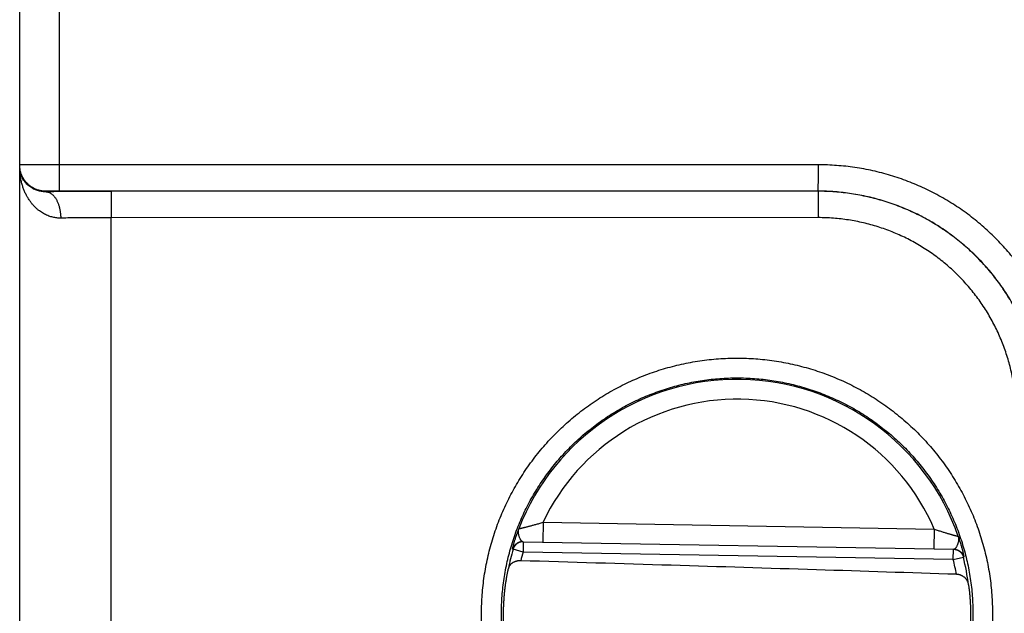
# Model space of a CAD drawing. Header units: inches. Extents: x 0 to 34, y 0 to 22.
# Tile 70 of 80: x 27.172 to 27.918, y 14.278 to 14.729. Entities that reach past the tile are written whole.
import ezdxf

# ---------------------------------------------------------------- set-up
doc = ezdxf.new("R2010")
doc.units = ezdxf.units.IN
doc.header["$LTSCALE"] = 1.87
doc.header["$MEASUREMENT"] = 0
doc.layers.get('0').update_dxf_attribs({"linetype": 'CONTINUOUS'})

msp = doc.modelspace()

# ---------------------------------------------------------------- linework, layer by layer
at = {"color": 7, "linetype": 'CONTINUOUS'}
for p, q in [((27.17167, 12.83808), (27.17167, 16.83212)), ((27.20193, 14.61857), (27.20193, 14.8676)), ((27.77727, 14.61848), (27.20193, 14.61857)), ((27.19167, 14.5984), (27.19167, 14.59805)), ((27.7771, 14.59849), (27.20176, 14.59857)), ((27.77701, 14.5984), (27.24088, 14.59832)), ((27.7771, 14.59849), (27.77701, 14.5984)), ((27.77719, 14.5784), (27.24106, 14.57832)), ((27.24106, 13.97784), (27.24106, 14.57832)), ((27.56851, 14.34716), (27.56825, 14.33216)), ((27.56851, 14.34716), (27.86515, 14.34198)), ((27.86515, 14.34198), (27.86489, 14.32698)), ((27.5533, 14.32455), (27.54573, 14.32671)), ((27.55308, 14.33242), (27.88005, 14.32672)), ((27.55344, 14.33242), (27.5533, 14.32455)), ((27.87956, 14.31885), (27.87969, 14.32672)), ((27.87955, 14.31885), (27.5533, 14.32455)), ((27.87956, 14.31885), (27.8872, 14.32075))]:
    msp.add_line(p, q, dxfattribs=at)
for radius, start, end in [(0.17756, 19.2017, 158.79842), (0.16257, 23.14471, 154.85529), (0.17675, 164.03059, 168.93522), (0.16888, 164.03064, 166.33344), (0.17675, 7.00613, 13.96941), (0.16888, 10.09601, 13.96974)]:
    msp.add_arc((27.71567, 14.27808), radius, start, end, dxfattribs=at)
for points, knots in [([(27.20193, 14.61857), (27.20137, 14.61857), (27.20024, 14.61857), (27.19856, 14.61857), (27.19688, 14.61857), (27.19522, 14.61857), (27.19358, 14.61856), (27.19197, 14.61856), (27.19038, 14.61856), (27.18883, 14.61855), (27.18733, 14.61855), (27.18586, 14.61854), (27.18445, 14.61854), (27.18309, 14.61853), (27.1818, 14.61853), (27.18056, 14.61852), (27.1794, 14.61851), (27.1783, 14.6185), (27.17728, 14.6185), (27.17634, 14.61849), (27.17548, 14.61848), (27.1747, 14.61847), (27.174, 14.61846), (27.1734, 14.61845), (27.17288, 14.61844), (27.17246, 14.61844), (27.17213, 14.61842), (27.17188, 14.61843), (27.17177, 14.6184), (27.17167, 14.61841), (27.17167, 14.6184)], [0, 0, 0, 0, 0.055781, 0.111488, 0.166917, 0.221865, 0.276131, 0.329537, 0.381936, 0.433174, 0.483069, 0.53144, 0.578135, 0.623019, 0.66595, 0.70677, 0.745339, 0.781551, 0.81531, 0.846508, 0.875033, 0.900795, 0.923719, 0.943738, 0.960792, 0.974827, 0.985794, 0.993657, 0.998391, 1, 1, 1, 1]), ([(27.19167, 14.5984), (27.19125, 14.5984), (27.19041, 14.59842), (27.18916, 14.59854), (27.18792, 14.59874), (27.18669, 14.59901), (27.18548, 14.59936), (27.1843, 14.59979), (27.18315, 14.60029), (27.18203, 14.60086), (27.18094, 14.6015), (27.1799, 14.60221), (27.17891, 14.60298), (27.17797, 14.60381), (27.17708, 14.6047), (27.17625, 14.60564), (27.17548, 14.60663), (27.17477, 14.60767), (27.17413, 14.60876), (27.17356, 14.60988), (27.17306, 14.61103), (27.17263, 14.61221), (27.17228, 14.61342), (27.17201, 14.61465), (27.17181, 14.61589), (27.17169, 14.61714), (27.17167, 14.61798), (27.17167, 14.6184)], [0, 0, 0, 0, 0.040002, 0.080003, 0.120005, 0.160007, 0.200009, 0.24001, 0.280012, 0.320014, 0.360015, 0.400016, 0.440018, 0.480018, 0.520019, 0.560019, 0.600019, 0.640018, 0.680017, 0.720016, 0.760014, 0.800012, 0.84001, 0.880008, 0.920005, 0.960003, 1, 1, 1, 1]), ([(27.20176, 14.59857), (27.20176, 14.59859), (27.20177, 14.59866), (27.20178, 14.59879), (27.20179, 14.59901), (27.2018, 14.5993), (27.20181, 14.59966), (27.20182, 14.6001), (27.20183, 14.6006), (27.20184, 14.60118), (27.20185, 14.60183), (27.20186, 14.60253), (27.20187, 14.6033), (27.20187, 14.60413), (27.20188, 14.60502), (27.20189, 14.60596), (27.2019, 14.60694), (27.2019, 14.60797), (27.20191, 14.60904), (27.20191, 14.61015), (27.20192, 14.61129), (27.20192, 14.61246), (27.20192, 14.61366), (27.20193, 14.61487), (27.20193, 14.61609), (27.20193, 14.61733), (27.20193, 14.61816), (27.20193, 14.61857)], [0, 0, 0, 0, 0.003061, 0.009943, 0.020637, 0.035108, 0.053299, 0.075143, 0.100555, 0.129437, 0.161678, 0.197155, 0.235729, 0.277252, 0.321564, 0.368495, 0.417862, 0.469476, 0.523137, 0.578638, 0.635765, 0.694298, 0.754011, 0.814673, 0.87605, 0.937905, 1, 1, 1, 1]), ([(27.7771, 14.59849), (27.77711, 14.5985), (27.77711, 14.59857), (27.77712, 14.59871), (27.77713, 14.59892), (27.77714, 14.59921), (27.77715, 14.59957), (27.77716, 14.60001), (27.77717, 14.60052), (27.77718, 14.60109), (27.77719, 14.60174), (27.7772, 14.60245), (27.77721, 14.60322), (27.77722, 14.60405), (27.77722, 14.60493), (27.77723, 14.60587), (27.77724, 14.60685), (27.77724, 14.60789), (27.77725, 14.60896), (27.77725, 14.61007), (27.77726, 14.61121), (27.77726, 14.61238), (27.77727, 14.61357), (27.77727, 14.61478), (27.77727, 14.61601), (27.77727, 14.61724), (27.77727, 14.61807), (27.77727, 14.61848)], [0, 0, 0, 0, 0.003061, 0.009943, 0.020637, 0.035107, 0.053299, 0.075143, 0.100554, 0.129436, 0.161678, 0.197153, 0.235727, 0.277251, 0.321563, 0.368493, 0.41786, 0.469474, 0.523135, 0.578636, 0.635763, 0.694297, 0.754009, 0.814671, 0.876049, 0.937905, 1, 1, 1, 1]), ([(27.96721, 14.42848), (27.96721, 14.43079), (27.96713, 14.4354), (27.96675, 14.44232), (27.96612, 14.44922), (27.96524, 14.45611), (27.9641, 14.46296), (27.96272, 14.46977), (27.96109, 14.47652), (27.95921, 14.4832), (27.95709, 14.48982), (27.95473, 14.49635), (27.95213, 14.50279), (27.9493, 14.50913), (27.94624, 14.51536), (27.94295, 14.52148), (27.93945, 14.52747), (27.93572, 14.53333), (27.93179, 14.53905), (27.92765, 14.54462), (27.9233, 14.55004), (27.91877, 14.55529), (27.91404, 14.56038), (27.90913, 14.56529), (27.90405, 14.57002), (27.8988, 14.57455), (27.89338, 14.5789), (27.88781, 14.58304), (27.88209, 14.58698), (27.87623, 14.5907), (27.87024, 14.59421), (27.86413, 14.59749), (27.8579, 14.60056), (27.85156, 14.60339), (27.84512, 14.60599), (27.83859, 14.60835), (27.83198, 14.61047), (27.82529, 14.61235), (27.81855, 14.61398), (27.81174, 14.61537), (27.80489, 14.6165), (27.79801, 14.61739), (27.7911, 14.61802), (27.78419, 14.6184), (27.77958, 14.61848), (27.77727, 14.61848)], [0, 0, 0, 0, 0.023168, 0.046381, 0.069627, 0.092892, 0.116165, 0.139434, 0.162696, 0.185963, 0.209239, 0.232514, 0.255779, 0.27904, 0.302305, 0.325573, 0.348839, 0.3721, 0.395361, 0.418624, 0.441887, 0.465148, 0.488408, 0.511667, 0.534926, 0.558187, 0.581449, 0.604711, 0.62797, 0.651228, 0.674491, 0.697756, 0.721019, 0.744275, 0.767535, 0.790803, 0.814074, 0.837335, 0.860592, 0.883855, 0.907122, 0.930381, 0.953622, 0.976832, 1, 1, 1, 1]), ([(27.19167, 14.59805), (27.19122, 14.59804), (27.1903, 14.59805), (27.18891, 14.59816), (27.18748, 14.59837), (27.18601, 14.59869), (27.18451, 14.59915), (27.183, 14.59974), (27.18148, 14.60049), (27.17998, 14.6014), (27.17851, 14.60248), (27.17711, 14.60374), (27.1758, 14.60518), (27.17462, 14.60679), (27.17359, 14.60856), (27.17276, 14.61047), (27.17214, 14.6125), (27.17175, 14.61461), (27.17167, 14.61604), (27.17167, 14.61676)], [0, 0, 0, 0, 0.044174, 0.089846, 0.137217, 0.186471, 0.237728, 0.291048, 0.346465, 0.40397, 0.463598, 0.525269, 0.588924, 0.654381, 0.721467, 0.789921, 0.859396, 0.929506, 1, 1, 1, 1]), ([(27.20278, 14.57806), (27.20229, 14.57805), (27.2013, 14.57806), (27.1998, 14.57818), (27.19829, 14.57839), (27.19677, 14.57869), (27.19522, 14.57911), (27.19366, 14.57963), (27.19209, 14.58028), (27.1905, 14.58105), (27.18892, 14.58195), (27.18733, 14.583), (27.18575, 14.58419), (27.1842, 14.58554), (27.18267, 14.58704), (27.18118, 14.58872), (27.17974, 14.59056), (27.17838, 14.59256), (27.17709, 14.59474), (27.1759, 14.59707), (27.17483, 14.59956), (27.17389, 14.60219), (27.1731, 14.60495), (27.17247, 14.6078), (27.17201, 14.61074), (27.17173, 14.61373), (27.17167, 14.61575), (27.17167, 14.61676)], [0, 0, 0, 0, 0.026783, 0.053908, 0.081518, 0.109748, 0.138724, 0.168566, 0.19938, 0.231274, 0.264371, 0.298784, 0.334604, 0.371936, 0.410874, 0.451473, 0.493798, 0.537886, 0.583714, 0.631264, 0.680458, 0.731167, 0.783231, 0.8364, 0.890407, 0.945017, 1, 1, 1, 1]), ([(27.20176, 14.59857), (27.20151, 14.59857), (27.20102, 14.59857), (27.20028, 14.59857), (27.19954, 14.59857), (27.19882, 14.59857), (27.1981, 14.59856), (27.19741, 14.59856), (27.19674, 14.59855), (27.1961, 14.59854), (27.19549, 14.59854), (27.19492, 14.59853), (27.19438, 14.59852), (27.19389, 14.59851), (27.19344, 14.5985), (27.19304, 14.59849), (27.19268, 14.59848), (27.19238, 14.59846), (27.19213, 14.59845), (27.19194, 14.59844), (27.19179, 14.59843), (27.19172, 14.59841), (27.19167, 14.59841), (27.19167, 14.5984)], [0, 0, 0, 0, 0.073057, 0.146338, 0.219333, 0.291507, 0.362318, 0.431238, 0.497759, 0.561415, 0.621838, 0.678733, 0.731813, 0.780795, 0.825411, 0.865447, 0.900674, 0.930804, 0.955597, 0.974928, 0.988732, 0.997006, 1, 1, 1, 1]), ([(27.24088, 14.59832), (27.23964, 14.59832), (27.23717, 14.59832), (27.23345, 14.59831), (27.22975, 14.5983), (27.22606, 14.59829), (27.2224, 14.59828), (27.21877, 14.59827), (27.21519, 14.59825), (27.21164, 14.59823), (27.20815, 14.59821), (27.20472, 14.59818), (27.20135, 14.59815), (27.19805, 14.59812), (27.19483, 14.59809), (27.19271, 14.59807), (27.19167, 14.59805)], [0, 0, 0, 0, 0.075503, 0.151013, 0.226346, 0.301323, 0.375766, 0.44952, 0.522456, 0.594453, 0.665404, 0.735201, 0.803708, 0.870772, 0.936246, 1, 1, 1, 1]), ([(27.19167, 14.59805), (27.1919, 14.59805), (27.19236, 14.59801), (27.19306, 14.59787), (27.19374, 14.59766), (27.19442, 14.59737), (27.19509, 14.59701), (27.19574, 14.59657), (27.19637, 14.59606), (27.19699, 14.59549), (27.19759, 14.59484), (27.19816, 14.59413), (27.19871, 14.59336), (27.19923, 14.59253), (27.19972, 14.59164), (27.20018, 14.5907), (27.20061, 14.58971), (27.20101, 14.58868), (27.20136, 14.5876), (27.20168, 14.58649), (27.20196, 14.58535), (27.2022, 14.58418), (27.2024, 14.58298), (27.20256, 14.58177), (27.20268, 14.58054), (27.20275, 14.5793), (27.20278, 14.57847), (27.20278, 14.57806)], [0, 0, 0, 0, 0.027938, 0.056195, 0.084996, 0.114545, 0.14502, 0.17657, 0.209314, 0.24334, 0.278707, 0.315451, 0.353581, 0.393087, 0.433936, 0.476083, 0.519466, 0.564008, 0.609623, 0.656213, 0.703674, 0.751891, 0.800746, 0.850114, 0.899867, 0.949874, 1, 1, 1, 1]), ([(27.24088, 14.59832), (27.24089, 14.5983), (27.24089, 14.59823), (27.24091, 14.5981), (27.24092, 14.59788), (27.24093, 14.59759), (27.24094, 14.59723), (27.24095, 14.59679), (27.24096, 14.59629), (27.24097, 14.59571), (27.24098, 14.59507), (27.24098, 14.59436), (27.24099, 14.59359), (27.241, 14.59276), (27.24101, 14.59187), (27.24102, 14.59093), (27.24102, 14.58995), (27.24103, 14.58892), (27.24103, 14.58785), (27.24104, 14.58674), (27.24104, 14.5856), (27.24105, 14.58443), (27.24105, 14.58323), (27.24105, 14.58202), (27.24106, 14.5808), (27.24106, 14.57956), (27.24106, 14.57874), (27.24106, 14.57832)], [0, 0, 0, 0, 0.003062, 0.009943, 0.020638, 0.035109, 0.053301, 0.075146, 0.100559, 0.129442, 0.161684, 0.197161, 0.235736, 0.27726, 0.321573, 0.368503, 0.417871, 0.469484, 0.523145, 0.578646, 0.635772, 0.694304, 0.754016, 0.814676, 0.876052, 0.937906, 1, 1, 1, 1]), ([(27.94701, 14.42845), (27.94701, 14.43057), (27.94693, 14.43481), (27.94657, 14.44116), (27.94598, 14.44749), (27.94515, 14.4538), (27.94408, 14.46007), (27.94278, 14.46629), (27.94125, 14.47246), (27.93949, 14.47857), (27.9375, 14.48461), (27.93529, 14.49058), (27.93285, 14.49645), (27.9302, 14.50223), (27.92734, 14.5079), (27.92426, 14.51346), (27.92098, 14.51891), (27.9175, 14.52422), (27.91382, 14.5294), (27.90995, 14.53444), (27.9059, 14.53934), (27.90166, 14.54407), (27.89726, 14.54865), (27.89268, 14.55306), (27.88794, 14.55729), (27.88305, 14.56135), (27.878, 14.56522), (27.87282, 14.5689), (27.8675, 14.57238), (27.86206, 14.57566), (27.85649, 14.57873), (27.85082, 14.5816), (27.84504, 14.58425), (27.83916, 14.58668), (27.8332, 14.5889), (27.82716, 14.59088), (27.82104, 14.59265), (27.81487, 14.59418), (27.80864, 14.59548), (27.80237, 14.59654), (27.79606, 14.59737), (27.78973, 14.59796), (27.78337, 14.59832), (27.77913, 14.5984), (27.77701, 14.5984)], [0, 0, 0, 0, 0.023827, 0.047648, 0.071463, 0.095276, 0.119087, 0.1429, 0.166712, 0.190523, 0.214334, 0.238147, 0.261957, 0.285762, 0.30956, 0.333358, 0.357158, 0.380957, 0.404753, 0.428546, 0.452339, 0.476133, 0.499928, 0.523726, 0.547524, 0.571321, 0.595119, 0.61892, 0.642725, 0.66653, 0.690335, 0.714141, 0.737952, 0.76177, 0.785591, 0.809411, 0.83323, 0.85705, 0.880871, 0.904692, 0.928513, 0.952337, 0.976166, 1, 1, 1, 1]), ([(27.77701, 14.5984), (27.77702, 14.59838), (27.77702, 14.59831), (27.77704, 14.59818), (27.77704, 14.59796), (27.77706, 14.59767), (27.77707, 14.59731), (27.77708, 14.59688), (27.77709, 14.59637), (27.7771, 14.59579), (27.7771, 14.59515), (27.77711, 14.59444), (27.77712, 14.59367), (27.77713, 14.59284), (27.77714, 14.59195), (27.77714, 14.59102), (27.77715, 14.59003), (27.77716, 14.589), (27.77716, 14.58793), (27.77717, 14.58682), (27.77717, 14.58568), (27.77718, 14.58451), (27.77718, 14.58332), (27.77718, 14.5821), (27.77718, 14.58088), (27.77719, 14.57964), (27.77719, 14.57882), (27.77719, 14.5784)], [0, 0, 0, 0, 0.003061, 0.009943, 0.020637, 0.035108, 0.053299, 0.075143, 0.100555, 0.129437, 0.161679, 0.197155, 0.235729, 0.277253, 0.321565, 0.368495, 0.417863, 0.469476, 0.523137, 0.578638, 0.635766, 0.694299, 0.754011, 0.814673, 0.87605, 0.937905, 1, 1, 1, 1]), ([(27.94704, 14.42848), (27.94704, 14.4306), (27.94696, 14.43484), (27.94661, 14.4412), (27.94601, 14.44753), (27.94518, 14.45384), (27.94412, 14.46011), (27.94282, 14.46634), (27.94129, 14.47251), (27.93953, 14.47862), (27.93754, 14.48466), (27.93532, 14.49063), (27.93289, 14.4965), (27.93024, 14.50228), (27.92738, 14.50795), (27.9243, 14.51352), (27.92102, 14.51896), (27.91754, 14.52428), (27.91386, 14.52946), (27.90999, 14.53451), (27.90594, 14.5394), (27.90171, 14.54414), (27.8973, 14.54871), (27.89272, 14.55312), (27.88799, 14.55736), (27.88309, 14.56141), (27.87805, 14.56528), (27.87287, 14.56896), (27.86755, 14.57245), (27.86211, 14.57573), (27.85655, 14.5788), (27.85087, 14.58167), (27.8451, 14.58432), (27.83922, 14.58676), (27.83326, 14.58897), (27.82722, 14.59096), (27.82111, 14.59272), (27.81494, 14.59425), (27.80872, 14.59555), (27.80244, 14.59662), (27.79614, 14.59745), (27.78981, 14.59805), (27.78346, 14.59841), (27.77922, 14.59848), (27.7771, 14.59849)], [0, 0, 0, 0, 0.023824, 0.04765, 0.071475, 0.095299, 0.119121, 0.142942, 0.166763, 0.190582, 0.2144, 0.238213, 0.262023, 0.285832, 0.309641, 0.333448, 0.35725, 0.381049, 0.404848, 0.428647, 0.452445, 0.476239, 0.50003, 0.523821, 0.547613, 0.571411, 0.595212, 0.619012, 0.642811, 0.666612, 0.690418, 0.714225, 0.738031, 0.761837, 0.785647, 0.80946, 0.833275, 0.857091, 0.880909, 0.904727, 0.928546, 0.952365, 0.976184, 1, 1, 1, 1]), ([(27.24106, 14.57832), (27.24002, 14.57832), (27.23794, 14.57832), (27.23482, 14.57831), (27.23173, 14.57831), (27.22865, 14.57829), (27.22559, 14.57828), (27.22257, 14.57826), (27.21958, 14.57824), (27.21664, 14.57822), (27.21375, 14.57819), (27.21092, 14.57816), (27.20815, 14.57813), (27.20544, 14.5781), (27.20366, 14.57807), (27.20278, 14.57806)], [0, 0, 0, 0, 0.08157, 0.162936, 0.243942, 0.324441, 0.404285, 0.483311, 0.561347, 0.638227, 0.713791, 0.787887, 0.860379, 0.931131, 1, 1, 1, 1]), ([(27.92719, 14.42845), (27.92719, 14.43037), (27.92711, 14.4342), (27.92678, 14.43994), (27.92623, 14.44567), (27.92546, 14.45136), (27.92448, 14.45702), (27.92327, 14.46264), (27.92186, 14.46821), (27.92023, 14.47372), (27.91839, 14.47916), (27.91634, 14.48453), (27.91409, 14.48982), (27.91164, 14.49502), (27.90899, 14.50012), (27.90615, 14.50511), (27.90312, 14.50999), (27.89991, 14.51475), (27.89651, 14.51939), (27.89294, 14.52389), (27.8892, 14.52825), (27.8853, 14.53246), (27.88124, 14.53653), (27.87702, 14.54043), (27.87266, 14.54417), (27.86816, 14.54774), (27.86352, 14.55113), (27.85876, 14.55435), (27.85387, 14.55738), (27.84888, 14.56022), (27.84378, 14.56287), (27.83858, 14.56532), (27.83329, 14.56757), (27.82792, 14.56961), (27.82247, 14.57145), (27.81696, 14.57308), (27.81139, 14.5745), (27.80577, 14.5757), (27.80011, 14.57668), (27.79441, 14.57745), (27.78868, 14.578), (27.78294, 14.57833), (27.7791, 14.5784), (27.77719, 14.5784)], [0, 0, 0, 0, 0.024417, 0.048826, 0.073226, 0.097617, 0.122001, 0.146381, 0.17076, 0.195142, 0.219529, 0.243922, 0.268315, 0.2927, 0.317081, 0.34146, 0.365841, 0.390222, 0.414603, 0.438984, 0.463365, 0.487748, 0.51213, 0.536514, 0.560897, 0.58528, 0.609664, 0.63405, 0.658436, 0.68282, 0.707206, 0.731597, 0.755996, 0.780397, 0.804792, 0.829182, 0.853569, 0.877957, 0.90235, 0.926752, 0.951161, 0.975578, 1, 1, 1, 1]), ([(27.52186, 14.27808), (27.52186, 14.28044), (27.52195, 14.28517), (27.52234, 14.29224), (27.52298, 14.29929), (27.52389, 14.30632), (27.52505, 14.3133), (27.52646, 14.32023), (27.52812, 14.3271), (27.53004, 14.33391), (27.5322, 14.34065), (27.53461, 14.34731), (27.53726, 14.35387), (27.54014, 14.36033), (27.54327, 14.36669), (27.54662, 14.37292), (27.55019, 14.37903), (27.55399, 14.385), (27.558, 14.39083), (27.56222, 14.39651), (27.56665, 14.40203), (27.57128, 14.40738), (27.57609, 14.41257), (27.5811, 14.41757), (27.58628, 14.42239), (27.59164, 14.42701), (27.59716, 14.43144), (27.60284, 14.43566), (27.60867, 14.43967), (27.61464, 14.44347), (27.62075, 14.44704), (27.62698, 14.45039), (27.63334, 14.45351), (27.6398, 14.4564), (27.64636, 14.45905), (27.65302, 14.46146), (27.65975, 14.46362), (27.66657, 14.46553), (27.67344, 14.4672), (27.68038, 14.46861), (27.68736, 14.46977), (27.69438, 14.47067), (27.70143, 14.47131), (27.70849, 14.4717), (27.71557, 14.47183), (27.72264, 14.4717), (27.72971, 14.47131), (27.73676, 14.47067), (27.74378, 14.46977), (27.75076, 14.46861), (27.75769, 14.46719), (27.76457, 14.46553), (27.77139, 14.46362), (27.77812, 14.46145), (27.78478, 14.45905), (27.79134, 14.4564), (27.79781, 14.45351), (27.80416, 14.45039), (27.81039, 14.44704), (27.8165, 14.44346), (27.82247, 14.43967), (27.8283, 14.43566), (27.83398, 14.43143), (27.8395, 14.42701), (27.84486, 14.42238), (27.85004, 14.41756), (27.85505, 14.41256), (27.85986, 14.40738), (27.86449, 14.40202), (27.86892, 14.3965), (27.87314, 14.39082), (27.87715, 14.38499), (27.88095, 14.37902), (27.88452, 14.37291), (27.88787, 14.36668), (27.89099, 14.36032), (27.89388, 14.35386), (27.89653, 14.3473), (27.89894, 14.34064), (27.9011, 14.3339), (27.90301, 14.32709), (27.90468, 14.32022), (27.90609, 14.31329), (27.90725, 14.30631), (27.90815, 14.29928), (27.9088, 14.29223), (27.90918, 14.28516), (27.90927, 14.28044), (27.90927, 14.27808)], [0, 0, 0, 0, 0.011644, 0.023285, 0.034921, 0.046553, 0.058178, 0.069799, 0.081419, 0.093041, 0.104666, 0.116295, 0.127926, 0.139558, 0.151188, 0.162815, 0.174441, 0.186067, 0.197694, 0.209321, 0.220948, 0.232575, 0.244203, 0.255831, 0.267459, 0.279087, 0.290714, 0.302341, 0.313968, 0.325596, 0.337223, 0.34885, 0.360477, 0.372104, 0.383732, 0.395359, 0.406986, 0.418613, 0.43024, 0.441867, 0.453495, 0.465122, 0.476749, 0.488376, 0.500004, 0.511631, 0.523259, 0.534886, 0.546514, 0.558141, 0.569769, 0.581397, 0.593025, 0.604652, 0.61628, 0.627908, 0.639536, 0.651164, 0.662791, 0.674418, 0.686046, 0.697674, 0.709302, 0.720929, 0.732556, 0.744184, 0.755813, 0.767441, 0.779068, 0.790695, 0.802322, 0.813949, 0.825575, 0.837201, 0.848827, 0.860456, 0.872087, 0.883719, 0.89535, 0.906976, 0.918598, 0.930217, 0.941838, 0.953465, 0.965097, 0.976732, 0.988367, 1, 1, 1, 1]), ([(27.53699, 14.27808), (27.53699, 14.28029), (27.53707, 14.28469), (27.53744, 14.29129), (27.53805, 14.29787), (27.5389, 14.30442), (27.53999, 14.31093), (27.54133, 14.3174), (27.5429, 14.32382), (27.54471, 14.33017), (27.54675, 14.33646), (27.54902, 14.34266), (27.55152, 14.34878), (27.55425, 14.3548), (27.5572, 14.36071), (27.56036, 14.36651), (27.56373, 14.37219), (27.56731, 14.37774), (27.5711, 14.38316), (27.57508, 14.38843), (27.57925, 14.39355), (27.58361, 14.39851), (27.58815, 14.40331), (27.59286, 14.40794), (27.59774, 14.41239), (27.60279, 14.41665), (27.60798, 14.42073), (27.61333, 14.42461), (27.61881, 14.42829), (27.62442, 14.43177), (27.63016, 14.43504), (27.63602, 14.43809), (27.64198, 14.44092), (27.64805, 14.44353), (27.6542, 14.44592), (27.66044, 14.44808), (27.66676, 14.45), (27.67314, 14.45169), (27.67958, 14.45314), (27.68607, 14.45436), (27.6926, 14.45533), (27.69917, 14.45606), (27.70575, 14.45655), (27.71235, 14.4568), (27.71895, 14.4568), (27.72555, 14.45656), (27.73214, 14.45607), (27.7387, 14.45534), (27.74524, 14.45437), (27.75173, 14.45316), (27.75817, 14.45171), (27.76456, 14.45002), (27.77088, 14.4481), (27.77712, 14.44594), (27.78328, 14.44356), (27.78935, 14.44095), (27.79532, 14.43812), (27.80118, 14.43507), (27.80692, 14.4318), (27.81254, 14.42832), (27.81803, 14.42464), (27.82337, 14.42076), (27.82857, 14.41668), (27.83362, 14.41242), (27.8385, 14.40797), (27.84322, 14.40334), (27.84776, 14.39854), (27.85212, 14.39358), (27.8563, 14.38845), (27.86028, 14.38318), (27.86407, 14.37777), (27.86765, 14.37221), (27.87103, 14.36653), (27.87419, 14.36073), (27.87714, 14.35482), (27.87986, 14.34879), (27.88237, 14.34268), (27.88464, 14.33647), (27.88668, 14.33019), (27.88849, 14.32383), (27.89007, 14.31741), (27.8914, 14.31094), (27.89249, 14.30442), (27.89335, 14.29787), (27.89396, 14.29129), (27.89432, 14.28469), (27.89441, 14.28029), (27.89441, 14.27808)], [0, 0, 0, 0, 0.011773, 0.023542, 0.035309, 0.047073, 0.058836, 0.070599, 0.082363, 0.094129, 0.105897, 0.117666, 0.129435, 0.141203, 0.152969, 0.164733, 0.176496, 0.18826, 0.200024, 0.211788, 0.223551, 0.235315, 0.247078, 0.258842, 0.270605, 0.282366, 0.294127, 0.305889, 0.31765, 0.329411, 0.341171, 0.35293, 0.36469, 0.37645, 0.388209, 0.399967, 0.411725, 0.423482, 0.43524, 0.446999, 0.458759, 0.470519, 0.482279, 0.494039, 0.505799, 0.517561, 0.529323, 0.541084, 0.552846, 0.564609, 0.576372, 0.588136, 0.599899, 0.611662, 0.623426, 0.635192, 0.646957, 0.658722, 0.670486, 0.682252, 0.694019, 0.705785, 0.717551, 0.729318, 0.741085, 0.752853, 0.764621, 0.776389, 0.788157, 0.799925, 0.811694, 0.823462, 0.83523, 0.846998, 0.858767, 0.870538, 0.882309, 0.89408, 0.905851, 0.91762, 0.929388, 0.941155, 0.952921, 0.964689, 0.976458, 0.988229, 1, 1, 1, 1]), ([(27.54537, 14.32671), (27.54536, 14.32671), (27.54536, 14.3268), (27.54537, 14.3269), (27.5454, 14.32713), (27.54546, 14.32743), (27.54555, 14.32782), (27.54566, 14.3283), (27.54581, 14.32888), (27.54598, 14.32954), (27.54618, 14.33029), (27.54641, 14.33112), (27.54668, 14.33204), (27.54697, 14.33304), (27.54731, 14.33413), (27.54768, 14.3353), (27.54808, 14.33655), (27.54853, 14.33788), (27.54902, 14.33928), (27.54955, 14.34077), (27.54993, 14.34178), (27.55012, 14.3423)], [0, 0, 0, 0, 0.002746, 0.010526, 0.023801, 0.042695, 0.067284, 0.097626, 0.133749, 0.17561, 0.223147, 0.276297, 0.33498, 0.399119, 0.468727, 0.543827, 0.624366, 0.710303, 0.801611, 0.898187, 1, 1, 1, 1]), ([(27.55308, 14.33243), (27.55298, 14.33243), (27.55277, 14.33246), (27.55246, 14.33262), (27.55214, 14.33289), (27.55182, 14.33328), (27.5515, 14.33379), (27.55118, 14.33442), (27.55087, 14.33515), (27.55059, 14.33594), (27.55034, 14.33675), (27.55013, 14.33758), (27.54996, 14.33842), (27.54983, 14.33926), (27.54979, 14.34008), (27.54981, 14.34087), (27.54991, 14.34161), (27.55004, 14.34208), (27.55012, 14.3423)], [0, 0, 0, 0, 0.026988, 0.057579, 0.094417, 0.139527, 0.194295, 0.259356, 0.33283, 0.410096, 0.487506, 0.565229, 0.643339, 0.720566, 0.795921, 0.867747, 0.935295, 1, 1, 1, 1]), ([(27.55012, 14.3423), (27.55014, 14.3423), (27.55019, 14.34231), (27.5503, 14.34234), (27.55046, 14.34238), (27.55069, 14.34243), (27.55097, 14.3425), (27.55132, 14.34258), (27.55173, 14.34267), (27.5522, 14.34278), (27.55273, 14.34291), (27.55333, 14.34306), (27.554, 14.34322), (27.55473, 14.3434), (27.55553, 14.34359), (27.55639, 14.34381), (27.55732, 14.34405), (27.55832, 14.3443), (27.55938, 14.34458), (27.56051, 14.34488), (27.56171, 14.34521), (27.56296, 14.34555), (27.56428, 14.34592), (27.56565, 14.34631), (27.56706, 14.34673), (27.56802, 14.34701), (27.56851, 14.34716)], [0, 0, 0, 0, 0.002544, 0.008271, 0.017202, 0.029359, 0.04478, 0.063496, 0.085559, 0.11101, 0.139899, 0.172289, 0.208218, 0.247737, 0.290883, 0.337677, 0.38815, 0.442314, 0.500166, 0.56168, 0.626799, 0.695402, 0.767281, 0.842192, 0.91986, 1, 1, 1, 1]), ([(27.86515, 14.34198), (27.86563, 14.34182), (27.86658, 14.3415), (27.86798, 14.34104), (27.86933, 14.3406), (27.87064, 14.34018), (27.87188, 14.33979), (27.87306, 14.33943), (27.87418, 14.33909), (27.87524, 14.33877), (27.87622, 14.33848), (27.87714, 14.33821), (27.878, 14.33796), (27.87879, 14.33774), (27.87951, 14.33753), (27.88017, 14.33735), (27.88076, 14.33719), (27.88129, 14.33704), (27.88176, 14.33691), (27.88217, 14.3368), (27.88251, 14.33671), (27.88279, 14.33663), (27.88302, 14.33657), (27.88318, 14.33653), (27.88329, 14.3365), (27.88334, 14.33649), (27.88335, 14.33648)], [0, 0, 0, 0, 0.080142, 0.157811, 0.232722, 0.304602, 0.373205, 0.438325, 0.499839, 0.557691, 0.611855, 0.662327, 0.709122, 0.752268, 0.791787, 0.827715, 0.860105, 0.888994, 0.914444, 0.936507, 0.955223, 0.970642, 0.982799, 0.99173, 0.997456, 1, 1, 1, 1]), ([(27.88335, 14.33648), (27.88342, 14.33626), (27.88354, 14.33578), (27.88362, 14.33504), (27.88361, 14.33425), (27.88354, 14.33343), (27.88338, 14.3326), (27.88318, 14.33177), (27.88295, 14.33095), (27.88266, 14.33015), (27.88236, 14.32937), (27.88202, 14.32865), (27.88168, 14.32802), (27.88134, 14.32752), (27.88101, 14.32715), (27.88068, 14.32689), (27.88036, 14.32674), (27.88015, 14.32672), (27.88005, 14.32672)], [0, 0, 0, 0, 0.064617, 0.132255, 0.204178, 0.279503, 0.356634, 0.434487, 0.511957, 0.589467, 0.667095, 0.740726, 0.805803, 0.860615, 0.905773, 0.942615, 0.973149, 1, 1, 1, 1]), ([(27.88335, 14.33648), (27.88353, 14.33596), (27.88387, 14.33493), (27.88435, 14.33343), (27.88479, 14.33201), (27.88519, 14.33067), (27.88555, 14.32941), (27.88588, 14.32823), (27.88617, 14.32713), (27.88644, 14.32612), (27.88667, 14.32519), (27.88687, 14.32435), (27.88705, 14.32359), (27.8872, 14.32293), (27.88732, 14.32235), (27.88742, 14.32186), (27.88749, 14.32147), (27.88754, 14.32117), (27.88757, 14.32093), (27.88758, 14.32083), (27.88757, 14.32074), (27.88756, 14.32074)], [0, 0, 0, 0, 0.101855, 0.198386, 0.289592, 0.375398, 0.455799, 0.530765, 0.600276, 0.664372, 0.723061, 0.77623, 0.823776, 0.865627, 0.901748, 0.932131, 0.95682, 0.975862, 0.989296, 0.997202, 1, 1, 1, 1]), ([(27.55308, 14.33243), (27.55288, 14.33243), (27.55247, 14.33242), (27.55187, 14.33236), (27.55127, 14.33225), (27.55068, 14.3321), (27.55011, 14.33191), (27.54955, 14.33167), (27.54901, 14.33138), (27.5485, 14.33106), (27.54801, 14.3307), (27.54755, 14.3303), (27.54713, 14.32987), (27.54673, 14.32941), (27.54638, 14.32891), (27.54606, 14.3284), (27.54579, 14.32785), (27.54555, 14.32729), (27.54543, 14.32691), (27.54537, 14.32671)], [0, 0, 0, 0, 0.058817, 0.117637, 0.176457, 0.235276, 0.294097, 0.352917, 0.411739, 0.470561, 0.529384, 0.588208, 0.647033, 0.705859, 0.764686, 0.823513, 0.882341, 0.94117, 1, 1, 1, 1]), ([(27.54573, 14.32671), (27.54569, 14.32671), (27.54561, 14.32671), (27.54549, 14.32671), (27.54541, 14.32671), (27.54537, 14.32671)], [0, 0, 0, 0, 0.333444, 0.666735, 1, 1, 1, 1]), ([(27.55283, 14.33241), (27.55263, 14.33239), (27.55223, 14.33235), (27.55163, 14.33225), (27.55105, 14.3321), (27.55047, 14.3319), (27.54991, 14.33166), (27.54938, 14.33138), (27.54886, 14.33106), (27.54837, 14.3307), (27.54792, 14.3303), (27.54749, 14.32987), (27.5471, 14.3294), (27.54674, 14.32891), (27.54643, 14.32839), (27.54615, 14.32785), (27.54592, 14.32729), (27.54579, 14.32691), (27.54573, 14.32671)], [0, 0, 0, 0, 0.062495, 0.124991, 0.187487, 0.249984, 0.312481, 0.374979, 0.437478, 0.499978, 0.562478, 0.624979, 0.687481, 0.749983, 0.812487, 0.87499, 0.937494, 1, 1, 1, 1]), ([(27.88005, 14.32672), (27.88026, 14.32671), (27.88066, 14.32669), (27.88126, 14.32661), (27.88185, 14.32648), (27.88244, 14.32631), (27.883, 14.3261), (27.88355, 14.32584), (27.88408, 14.32554), (27.88458, 14.3252), (27.88506, 14.32482), (27.8855, 14.3244), (27.88591, 14.32396), (27.88629, 14.32348), (27.88663, 14.32297), (27.88693, 14.32245), (27.88718, 14.3219), (27.8874, 14.32133), (27.88751, 14.32094), (27.88756, 14.32074)], [0, 0, 0, 0, 0.058822, 0.11764, 0.176459, 0.235278, 0.294097, 0.352916, 0.411737, 0.470558, 0.529381, 0.588204, 0.647029, 0.705855, 0.764682, 0.82351, 0.882339, 0.941169, 1, 1, 1, 1]), ([(27.8803, 14.32669), (27.8805, 14.32667), (27.8809, 14.32662), (27.8815, 14.32649), (27.88208, 14.32632), (27.88265, 14.3261), (27.88319, 14.32584), (27.88372, 14.32554), (27.88422, 14.3252), (27.8847, 14.32482), (27.88514, 14.32441), (27.88556, 14.32396), (27.88593, 14.32348), (27.88627, 14.32298), (27.88657, 14.32245), (27.88682, 14.3219), (27.88703, 14.32133), (27.88715, 14.32095), (27.8872, 14.32075)], [0, 0, 0, 0, 0.062548, 0.125094, 0.187638, 0.250183, 0.312728, 0.375275, 0.43782, 0.500365, 0.562908, 0.625444, 0.687979, 0.750529, 0.813096, 0.875564, 0.937864, 1, 1, 1, 1]), ([(27.88756, 14.32074), (27.88752, 14.32074), (27.88744, 14.32074), (27.88732, 14.32075), (27.88724, 14.32075), (27.8872, 14.32075)], [0, 0, 0, 0, 0.333264, 0.666556, 1, 1, 1, 1]), ([(27.53854, 14.27808), (27.53854, 14.27912), (27.53857, 14.28118), (27.53867, 14.28426), (27.53883, 14.2873), (27.53904, 14.2903), (27.53929, 14.29325), (27.5396, 14.29615), (27.53994, 14.29898), (27.54033, 14.30175), (27.54075, 14.30444), (27.54121, 14.30704), (27.54169, 14.30956), (27.54203, 14.3112), (27.5422, 14.31201)], [0, 0, 0, 0, 0.091045, 0.181213, 0.270314, 0.358296, 0.444963, 0.530199, 0.613824, 0.695604, 0.775373, 0.85283, 0.927793, 1, 1, 1, 1]), ([(27.55157, 14.31798), (27.55138, 14.31799), (27.55099, 14.31799), (27.5504, 14.31797), (27.54981, 14.31791), (27.54921, 14.31782), (27.5486, 14.3177), (27.54799, 14.31755), (27.54739, 14.31736), (27.54679, 14.31713), (27.54621, 14.31687), (27.54564, 14.31656), (27.5451, 14.31622), (27.54458, 14.31583), (27.5441, 14.3154), (27.54365, 14.31493), (27.54325, 14.31442), (27.5429, 14.31386), (27.5426, 14.31328), (27.54236, 14.31265), (27.54225, 14.31222), (27.5422, 14.31201)], [0, 0, 0, 0, 0.047594, 0.096307, 0.145911, 0.196453, 0.247745, 0.29972, 0.352295, 0.40522, 0.458506, 0.511948, 0.565514, 0.619154, 0.672801, 0.726572, 0.780456, 0.834644, 0.889158, 0.944225, 1, 1, 1, 1]), ([(27.88193, 14.30769), (27.84655, 14.30884), (27.77447, 14.31115), (27.66435, 14.31458), (27.58961, 14.31685), (27.55157, 14.31798)], [0, 0, 0, 0, 0.321343, 0.654566, 1, 1, 1, 1]), ([(27.8911, 14.29964), (27.89107, 14.29992), (27.89097, 14.30046), (27.89076, 14.30124), (27.89049, 14.30198), (27.89017, 14.30268), (27.88979, 14.30333), (27.88938, 14.30393), (27.88893, 14.30448), (27.88845, 14.30498), (27.88794, 14.30543), (27.88742, 14.30584), (27.88688, 14.3062), (27.88632, 14.30652), (27.88576, 14.30679), (27.8852, 14.30703), (27.88464, 14.30722), (27.88409, 14.30738), (27.88354, 14.30751), (27.88299, 14.3076), (27.88246, 14.30766), (27.88211, 14.30768), (27.88193, 14.30769)], [0, 0, 0, 0, 0.062763, 0.123748, 0.182976, 0.240547, 0.296796, 0.351715, 0.405235, 0.457454, 0.50862, 0.55869, 0.607635, 0.655549, 0.702452, 0.748231, 0.79292, 0.836455, 0.878944, 0.920318, 0.960687, 1, 1, 1, 1]), ([(27.8911, 14.29964), (27.89122, 14.29881), (27.89144, 14.29713), (27.89173, 14.29457), (27.89199, 14.29195), (27.89221, 14.28927), (27.89239, 14.28654), (27.89253, 14.28375), (27.89262, 14.28093), (27.89265, 14.27904), (27.89265, 14.27808)], [0, 0, 0, 0, 0.116066, 0.235192, 0.357051, 0.481508, 0.60827, 0.737063, 0.867754, 1, 1, 1, 1]), ([(27.90927, 14.27808), (27.90927, 14.27572), (27.90918, 14.271), (27.9088, 14.26392), (27.90815, 14.25687), (27.90725, 14.24985), (27.90609, 14.24287), (27.90468, 14.23594), (27.90301, 14.22906), (27.9011, 14.22225), (27.89893, 14.21552), (27.89653, 14.20886), (27.89388, 14.2023), (27.89099, 14.19583), (27.88787, 14.18948), (27.88452, 14.18325), (27.88094, 14.17714), (27.87715, 14.17117), (27.87313, 14.16534), (27.86891, 14.15966), (27.86448, 14.15414), (27.85986, 14.14878), (27.85504, 14.1436), (27.85003, 14.1386), (27.84485, 14.13378), (27.83949, 14.12915), (27.83397, 14.12473), (27.82829, 14.1205), (27.82246, 14.11649), (27.81649, 14.1127), (27.81038, 14.10912), (27.80415, 14.10577), (27.7978, 14.10265), (27.79134, 14.09976), (27.78477, 14.09712), (27.77812, 14.09471), (27.77138, 14.09255), (27.76457, 14.09063), (27.75769, 14.08897), (27.75075, 14.08756), (27.74377, 14.0864), (27.73675, 14.0855), (27.72971, 14.08485), (27.72264, 14.08446), (27.71556, 14.08433), (27.70849, 14.08446), (27.70142, 14.08485), (27.69437, 14.0855), (27.68736, 14.0864), (27.68037, 14.08756), (27.67344, 14.08897), (27.66656, 14.09063), (27.65975, 14.09255), (27.65301, 14.09471), (27.64635, 14.09712), (27.63979, 14.09977), (27.63333, 14.10265), (27.62698, 14.10577), (27.62074, 14.10912), (27.61464, 14.1127), (27.60866, 14.1165), (27.60283, 14.12051), (27.59715, 14.12473), (27.59163, 14.12916), (27.58628, 14.13378), (27.58109, 14.1386), (27.57609, 14.14361), (27.57127, 14.14879), (27.56664, 14.15415), (27.56222, 14.15967), (27.558, 14.16535), (27.55398, 14.17118), (27.55019, 14.17715), (27.54661, 14.18325), (27.54326, 14.18949), (27.54014, 14.19584), (27.53725, 14.2023), (27.5346, 14.20887), (27.5322, 14.21552), (27.53003, 14.22226), (27.52812, 14.22907), (27.52646, 14.23595), (27.52504, 14.24288), (27.52388, 14.24986), (27.52298, 14.25688), (27.52234, 14.26393), (27.52195, 14.271), (27.52186, 14.27572), (27.52186, 14.27808)], [0, 0, 0, 0, 0.011644, 0.023285, 0.034922, 0.046553, 0.058179, 0.0698, 0.081419, 0.093041, 0.104666, 0.116295, 0.127927, 0.139558, 0.151188, 0.162815, 0.174441, 0.186067, 0.197694, 0.209321, 0.220948, 0.232575, 0.244203, 0.255831, 0.267459, 0.279087, 0.290714, 0.302341, 0.313968, 0.325596, 0.337223, 0.34885, 0.360477, 0.372104, 0.383732, 0.395359, 0.406986, 0.418613, 0.43024, 0.441867, 0.453495, 0.465122, 0.476749, 0.488376, 0.500004, 0.511631, 0.523259, 0.534886, 0.546514, 0.558141, 0.569769, 0.581397, 0.593025, 0.604652, 0.61628, 0.627908, 0.639536, 0.651164, 0.662791, 0.674418, 0.686046, 0.697674, 0.709302, 0.720929, 0.732556, 0.744184, 0.755813, 0.767441, 0.779068, 0.790695, 0.802322, 0.813949, 0.825575, 0.837201, 0.848827, 0.860456, 0.872087, 0.883719, 0.895349, 0.906976, 0.918598, 0.930217, 0.941838, 0.953465, 0.965097, 0.976732, 0.988367, 1, 1, 1, 1]), ([(27.89441, 14.27808), (27.89441, 14.27588), (27.89432, 14.27147), (27.89396, 14.26487), (27.89335, 14.2583), (27.89249, 14.25175), (27.8914, 14.24523), (27.89007, 14.23876), (27.8885, 14.23235), (27.88669, 14.22599), (27.88464, 14.21971), (27.88237, 14.2135), (27.87987, 14.20738), (27.87715, 14.20136), (27.8742, 14.19545), (27.87104, 14.18965), (27.86766, 14.18397), (27.86408, 14.17842), (27.8603, 14.17301), (27.85632, 14.16774), (27.85215, 14.16261), (27.84779, 14.15765), (27.84325, 14.15285), (27.83853, 14.14823), (27.83365, 14.14378), (27.82861, 14.13951), (27.82341, 14.13544), (27.81807, 14.13155), (27.81259, 14.12787), (27.80697, 14.1244), (27.80123, 14.12113), (27.79538, 14.11808), (27.78941, 14.11524), (27.78335, 14.11263), (27.77719, 14.11025), (27.77095, 14.10809), (27.76464, 14.10616), (27.75825, 14.10447), (27.75181, 14.10302), (27.74532, 14.10181), (27.73879, 14.10083), (27.73223, 14.1001), (27.72564, 14.09961), (27.71904, 14.09937), (27.71244, 14.09936), (27.70584, 14.09961), (27.69925, 14.10009), (27.69269, 14.10082), (27.68616, 14.10179), (27.67966, 14.103), (27.67322, 14.10445), (27.66683, 14.10614), (27.66052, 14.10807), (27.65427, 14.11022), (27.64811, 14.1126), (27.64204, 14.11522), (27.63607, 14.11805), (27.63021, 14.1211), (27.62447, 14.12437), (27.61885, 14.12784), (27.61337, 14.13152), (27.60802, 14.13541), (27.60282, 14.13948), (27.59778, 14.14375), (27.59289, 14.1482), (27.58818, 14.15283), (27.58363, 14.15763), (27.57927, 14.16259), (27.5751, 14.16771), (27.57111, 14.17298), (27.56733, 14.1784), (27.56374, 14.18395), (27.56037, 14.18963), (27.5572, 14.19543), (27.55426, 14.20135), (27.55153, 14.20737), (27.54903, 14.21349), (27.54675, 14.21969), (27.54471, 14.22598), (27.5429, 14.23234), (27.54133, 14.23875), (27.54, 14.24523), (27.5389, 14.25174), (27.53805, 14.25829), (27.53744, 14.26487), (27.53707, 14.27147), (27.53699, 14.27588), (27.53699, 14.27808)], [0, 0, 0, 0, 0.011773, 0.023542, 0.035309, 0.047073, 0.058836, 0.070599, 0.082363, 0.094129, 0.105897, 0.117666, 0.129435, 0.141203, 0.152969, 0.164733, 0.176496, 0.18826, 0.200024, 0.211788, 0.223551, 0.235315, 0.247078, 0.258842, 0.270605, 0.282366, 0.294127, 0.305889, 0.31765, 0.329411, 0.341171, 0.352931, 0.364691, 0.376451, 0.38821, 0.399968, 0.411725, 0.423482, 0.435241, 0.447, 0.458759, 0.470519, 0.482279, 0.494039, 0.5058, 0.517561, 0.529323, 0.541085, 0.552846, 0.564609, 0.576372, 0.588136, 0.599899, 0.611662, 0.623427, 0.635192, 0.646957, 0.658722, 0.670487, 0.682252, 0.694019, 0.705785, 0.717551, 0.729318, 0.741085, 0.752853, 0.764621, 0.776389, 0.788157, 0.799925, 0.811694, 0.823462, 0.83523, 0.846998, 0.858767, 0.870538, 0.882309, 0.89408, 0.905851, 0.91762, 0.929388, 0.941155, 0.952921, 0.964689, 0.976458, 0.988229, 1, 1, 1, 1]), ([(27.54003, 14.25466), (27.5399, 14.25565), (27.53965, 14.25763), (27.53933, 14.2606), (27.53907, 14.26355), (27.53886, 14.26649), (27.5387, 14.26941), (27.53859, 14.27232), (27.53854, 14.27521), (27.53853, 14.27713), (27.53854, 14.27808)], [0, 0, 0, 0, 0.127608, 0.254586, 0.380801, 0.506317, 0.631045, 0.754899, 0.877931, 1, 1, 1, 1]), ([(27.89265, 14.27808), (27.89266, 14.27702), (27.89266, 14.27489), (27.89259, 14.27168), (27.89246, 14.26843), (27.89226, 14.26517), (27.892, 14.26187), (27.89168, 14.25856), (27.89128, 14.25523), (27.89082, 14.25189), (27.89046, 14.24967), (27.89028, 14.24855)], [0, 0, 0, 0, 0.107191, 0.21559, 0.325006, 0.435416, 0.546806, 0.658983, 0.771939, 0.885675, 1, 1, 1, 1])]:
    msp.add_open_spline(points, degree=3, knots=knots, dxfattribs=at)
for points in [[(27.55308, 14.33242), (27.553, 14.33241), (27.55292, 14.33241), (27.55283, 14.33241)], [(27.55344, 14.33242), (27.55332, 14.33242), (27.5532, 14.33242), (27.55308, 14.33242)], [(27.87969, 14.32672), (27.87981, 14.32672), (27.87993, 14.32672), (27.88005, 14.32671)], [(27.88005, 14.32671), (27.88013, 14.3267), (27.88022, 14.3267), (27.8803, 14.32669)]]:
    msp.add_open_spline(points, degree=3, dxfattribs=at)

doc.saveas('drawing.dxf')
